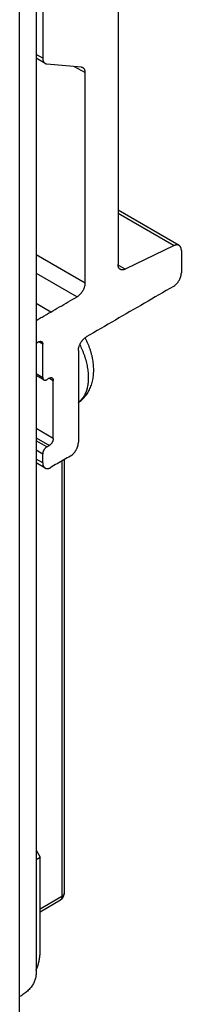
# Model space of a CAD drawing. Header units: inches. Extents: x 0 to 34, y 0 to 22.
# Tile 50 of 56: x 28.541 to 28.882, y 15.79 to 17.861. Entities that reach past the tile are written whole.
import ezdxf

# ---------------------------------------------------------------- set-up
doc = ezdxf.new("R2010")
doc.units = ezdxf.units.IN
doc.header["$LTSCALE"] = 1.87
doc.header["$MEASUREMENT"] = 0
doc.layers.get('0').update_dxf_attribs({"linetype": 'CONTINUOUS'})

msp = doc.modelspace()

# ---------------------------------------------------------------- linework, layer by layer
at = {"color": 7, "linetype": 'CONTINUOUS'}
for p, q in [((28.5757, 19.7214), (28.5757, 15.8544)), ((28.5411, 15.774), (28.5411, 19.7053)), ((28.5898, 18.5103), (28.5898, 17.7802)), ((28.5898, 17.7802), (28.5757, 17.7883)), ((28.5947, 17.7694), (28.5757, 17.7803)), ((28.5981, 17.7683), (28.6705, 17.7618)), ((28.656, 17.7631), (28.6789, 17.75)), ((28.8772, 17.3864), (28.7485, 17.4608)), ((28.7485, 17.4543), (28.8668, 17.386)), ((28.8668, 17.386), (28.7638, 17.3364)), ((28.6789, 17.3073), (28.5757, 17.3669)), ((28.7638, 17.3364), (28.7485, 17.3452)), ((28.5757, 17.3283), (28.6622, 17.2784)), ((28.6065, 17.2463), (28.5757, 17.2641)), ((28.5814, 17.1836), (28.5757, 17.1803)), ((28.5898, 17.1788), (28.5814, 17.1836)), ((28.5898, 17.1088), (28.5898, 17.1788)), ((28.5757, 17.117), (28.5898, 17.1088)), ((28.5922, 17.1034), (28.5757, 17.113)), ((28.6037, 17.1072), (28.6121, 17.1024)), ((28.6121, 16.9803), (28.5757, 17.0013)), ((28.5757, 16.982), (28.6037, 16.9658)), ((28.5981, 16.9626), (28.5757, 16.9756)), ((28.5757, 16.9563), (28.5898, 16.9481)), ((28.5898, 16.9289), (28.5757, 16.937)), ((28.5947, 16.9181), (28.5757, 16.929)), ((28.6302, 16.9329), (28.6302, 16.0168)), ((28.6348, 16.9356), (28.6348, 16.0232)), ((28.5757, 16.1143), (28.5842, 16.0995)), ((28.5757, 16.0946), (28.5842, 16.0995)), ((28.5842, 15.8986), (28.5842, 16.0995)), ((28.6302, 16.0168), (28.5842, 15.9902)), ((28.5842, 15.9849), (28.6269, 16.0096))]:
    msp.add_line(p, q, dxfattribs=at)
for points, knots in [([(28.7485, 17.8779), (28.7485, 17.8189), (28.7485, 17.7009), (28.7485, 17.5238), (28.7485, 17.4058), (28.7485, 17.3468)], [0, 0, 0, 0, 0.333329, 0.666664, 1, 1, 1, 1]), ([(28.5898, 17.7802), (28.5898, 17.7797), (28.5898, 17.7787), (28.59, 17.7772), (28.5903, 17.7759), (28.5906, 17.7746), (28.5911, 17.7734), (28.5917, 17.7723), (28.5924, 17.7714), (28.5931, 17.7705), (28.5939, 17.7699), (28.5944, 17.7695), (28.5947, 17.7694)], [0, 0, 0, 0, 0.122704, 0.240157, 0.352283, 0.459259, 0.561378, 0.659089, 0.753056, 0.844157, 0.93338, 1, 1, 1, 1]), ([(28.5947, 17.7694), (28.5948, 17.7693), (28.5952, 17.7691), (28.5959, 17.7688), (28.597, 17.7684), (28.5978, 17.7683), (28.5981, 17.7683)], [0, 0, 0, 0, 0.074257, 0.376614, 0.684063, 1, 1, 1, 1]), ([(28.6705, 17.7618), (28.6709, 17.7618), (28.6716, 17.7617), (28.6727, 17.7614), (28.6735, 17.761), (28.6739, 17.7608), (28.674, 17.7608)], [0, 0, 0, 0, 0.317137, 0.626351, 0.930431, 1, 1, 1, 1]), ([(28.674, 17.7608), (28.6742, 17.7606), (28.6748, 17.7603), (28.6756, 17.7596), (28.6763, 17.7587), (28.677, 17.7578), (28.6776, 17.7567), (28.678, 17.7555), (28.6784, 17.7542), (28.6787, 17.7528), (28.6788, 17.7514), (28.6789, 17.7504), (28.6789, 17.7499)], [0, 0, 0, 0, 0.068205, 0.157674, 0.249118, 0.343544, 0.441927, 0.544654, 0.651817, 0.763388, 0.879153, 1, 1, 1, 1]), ([(28.6789, 17.3073), (28.6789, 17.3565), (28.6789, 17.4549), (28.6789, 17.6024), (28.6789, 17.7008), (28.6789, 17.75)], [0, 0, 0, 0, 0.333329, 0.666662, 1, 1, 1, 1]), ([(28.8772, 17.3864), (28.877, 17.3865), (28.8766, 17.3868), (28.8757, 17.3871), (28.8745, 17.3874), (28.8733, 17.3876), (28.8721, 17.3875), (28.8708, 17.3874), (28.8695, 17.3871), (28.8681, 17.3866), (28.8672, 17.3862), (28.8668, 17.386)], [0, 0, 0, 0, 0.048442, 0.153075, 0.259932, 0.370354, 0.485013, 0.604555, 0.73025, 0.862177, 1, 1, 1, 1]), ([(28.8821, 17.3757), (28.8821, 17.3761), (28.8821, 17.3771), (28.8819, 17.3786), (28.8816, 17.38), (28.8812, 17.3813), (28.8807, 17.3825), (28.8801, 17.3836), (28.8794, 17.3846), (28.8786, 17.3854), (28.8779, 17.386), (28.8774, 17.3863), (28.8772, 17.3864)], [0, 0, 0, 0, 0.120786, 0.238999, 0.35289, 0.462067, 0.567122, 0.668129, 0.765172, 0.858972, 0.951065, 1, 1, 1, 1]), ([(28.8821, 17.3756), (28.8821, 17.3704), (28.8821, 17.3601), (28.8821, 17.3446), (28.8821, 17.3342), (28.8821, 17.3291)], [0, 0, 0, 0, 0.333295, 0.666632, 1, 1, 1, 1]), ([(28.7534, 17.336), (28.7532, 17.3361), (28.7527, 17.3364), (28.7519, 17.337), (28.7511, 17.3379), (28.7504, 17.3388), (28.7498, 17.34), (28.7493, 17.3412), (28.7489, 17.3425), (28.7487, 17.3439), (28.7485, 17.3453), (28.7485, 17.3463), (28.7485, 17.3468)], [0, 0, 0, 0, 0.049672, 0.141506, 0.235037, 0.331805, 0.43255, 0.537397, 0.646403, 0.759939, 0.877634, 1, 1, 1, 1]), ([(28.7638, 17.3364), (28.7633, 17.3362), (28.7624, 17.3358), (28.7611, 17.3354), (28.7597, 17.335), (28.7584, 17.3349), (28.7572, 17.3349), (28.756, 17.335), (28.7549, 17.3353), (28.754, 17.3356), (28.7535, 17.3359), (28.7534, 17.336)], [0, 0, 0, 0, 0.137983, 0.270049, 0.395863, 0.515512, 0.630272, 0.740792, 0.847749, 0.952501, 1, 1, 1, 1]), ([(28.8653, 17.3001), (28.8658, 17.3003), (28.8667, 17.3009), (28.868, 17.3019), (28.8694, 17.303), (28.8707, 17.3042), (28.872, 17.3055), (28.8733, 17.307), (28.8745, 17.3085), (28.8756, 17.3101), (28.8767, 17.3117), (28.8777, 17.3134), (28.8786, 17.3152), (28.8794, 17.317), (28.8801, 17.3188), (28.8807, 17.3206), (28.8812, 17.3224), (28.8816, 17.3241), (28.8819, 17.3258), (28.882, 17.3275), (28.8821, 17.3286), (28.8821, 17.3291)], [0, 0, 0, 0, 0.046925, 0.094297, 0.143887, 0.19543, 0.248749, 0.303517, 0.359218, 0.415351, 0.471959, 0.528786, 0.585422, 0.641595, 0.697343, 0.752149, 0.805476, 0.857039, 0.906752, 0.954312, 1, 1, 1, 1]), ([(28.6789, 17.3073), (28.6789, 17.3068), (28.6788, 17.3057), (28.6787, 17.3041), (28.6784, 17.3024), (28.678, 17.3006), (28.6775, 17.2988), (28.6769, 17.297), (28.6762, 17.2952), (28.6754, 17.2935), (28.6745, 17.2917), (28.6735, 17.29), (28.6724, 17.2884), (28.6713, 17.2868), (28.6701, 17.2853), (28.6688, 17.2838), (28.6675, 17.2825), (28.6662, 17.2813), (28.6649, 17.2802), (28.6635, 17.2792), (28.6626, 17.2787), (28.6621, 17.2784)], [0, 0, 0, 0, 0.044913, 0.092689, 0.142569, 0.194224, 0.247635, 0.30255, 0.358414, 0.414692, 0.471417, 0.528334, 0.585048, 0.641309, 0.697151, 0.752047, 0.805449, 0.857093, 0.906918, 0.954612, 1, 1, 1, 1]), ([(28.8654, 17.3001), (28.845, 17.2884), (28.8041, 17.2648), (28.7429, 17.2294), (28.7021, 17.2058), (28.6816, 17.194)], [0, 0, 0, 0, 0.333385, 0.666615, 1, 1, 1, 1]), ([(28.6065, 17.2463), (28.6127, 17.2498), (28.6251, 17.257), (28.6436, 17.2677), (28.656, 17.2748), (28.6622, 17.2784)], [0, 0, 0, 0, 0.334053, 0.66738, 1, 1, 1, 1]), ([(28.5757, 17.2285), (28.5769, 17.2292), (28.5811, 17.2316), (28.5914, 17.2376), (28.6005, 17.2428), (28.6065, 17.2463)], [0, 0, 0, 0, 0.117521, 0.41168, 1, 1, 1, 1]), ([(28.665, 17.1652), (28.665, 17.1657), (28.665, 17.1667), (28.6652, 17.1684), (28.6654, 17.1701), (28.6658, 17.1719), (28.6663, 17.1736), (28.6669, 17.1754), (28.6677, 17.1772), (28.6685, 17.179), (28.6694, 17.1808), (28.6704, 17.1825), (28.6714, 17.1841), (28.6726, 17.1857), (28.6738, 17.1872), (28.675, 17.1886), (28.6763, 17.19), (28.6776, 17.1912), (28.679, 17.1923), (28.6803, 17.1932), (28.6813, 17.1938), (28.6817, 17.1941)], [0, 0, 0, 0, 0.044355, 0.092167, 0.142061, 0.193686, 0.24707, 0.301971, 0.357823, 0.414086, 0.470794, 0.527671, 0.584316, 0.64049, 0.696235, 0.751044, 0.804404, 0.855987, 0.905615, 0.953028, 1, 1, 1, 1]), ([(28.6973, 17.1241), (28.6973, 17.1262), (28.6972, 17.1303), (28.6967, 17.1365), (28.6959, 17.1428), (28.6948, 17.1491), (28.6934, 17.1555), (28.6917, 17.1618), (28.6897, 17.168), (28.6875, 17.1742), (28.6851, 17.1802), (28.6824, 17.1862), (28.6804, 17.1902), (28.6793, 17.1923), (28.6792, 17.1924)], [0, 0, 0, 0, 0.086792, 0.174372, 0.262592, 0.35277, 0.444099, 0.535422, 0.626931, 0.7189, 0.810528, 0.901952, 0.993733, 1, 1, 1, 1]), ([(28.5814, 17.1836), (28.5817, 17.1837), (28.5822, 17.184), (28.583, 17.1843), (28.5838, 17.1846), (28.5846, 17.1847), (28.5854, 17.1847), (28.5861, 17.1847), (28.5867, 17.1845), (28.5871, 17.1843), (28.5873, 17.1842)], [0, 0, 0, 0, 0.148241, 0.289486, 0.423033, 0.548655, 0.667683, 0.781869, 0.892156, 1, 1, 1, 1]), ([(28.5873, 17.1842), (28.5875, 17.1841), (28.5879, 17.1838), (28.5884, 17.1833), (28.5888, 17.1827), (28.5892, 17.1821), (28.5894, 17.1813), (28.5896, 17.1805), (28.5898, 17.1797), (28.5898, 17.1791), (28.5898, 17.1788)], [0, 0, 0, 0, 0.107647, 0.217963, 0.332176, 0.451231, 0.576878, 0.710452, 0.851727, 1, 1, 1, 1]), ([(28.668, 17.1779), (28.6688, 17.1762), (28.6706, 17.1725), (28.673, 17.1668), (28.6754, 17.1607), (28.6776, 17.1547), (28.6795, 17.1487), (28.6812, 17.1426), (28.6826, 17.1367), (28.6838, 17.1308), (28.6847, 17.1249), (28.6853, 17.1192), (28.6857, 17.1136), (28.6858, 17.1099), (28.6858, 17.108)], [0, 0, 0, 0, 0.078473, 0.168445, 0.257666, 0.345955, 0.433142, 0.51906, 0.603553, 0.686476, 0.767695, 0.847089, 0.924554, 1, 1, 1, 1]), ([(28.6649, 17.1651), (28.6649, 17.1437), (28.6649, 17.1008), (28.665, 17.0365), (28.665, 16.9937), (28.665, 16.9723)], [0, 0, 0, 0, 0.333299, 0.666701, 1, 1, 1, 1]), ([(28.5898, 17.1089), (28.5898, 17.1086), (28.5898, 17.108), (28.5899, 17.1071), (28.5901, 17.1063), (28.5904, 17.1055), (28.5907, 17.1049), (28.5912, 17.1043), (28.5917, 17.1038), (28.592, 17.1036), (28.5922, 17.1034), (28.5922, 17.1034)], [0, 0, 0, 0, 0.149696, 0.289849, 0.422498, 0.547703, 0.666626, 0.780731, 0.890921, 0.998506, 1, 1, 1, 1]), ([(28.6037, 17.1072), (28.604, 17.1074), (28.6045, 17.1077), (28.6053, 17.108), (28.6061, 17.1082), (28.6069, 17.1084), (28.6076, 17.1084), (28.6083, 17.1083), (28.609, 17.1081), (28.6094, 17.1079), (28.6096, 17.1078)], [0, 0, 0, 0, 0.147093, 0.287616, 0.420969, 0.547264, 0.667167, 0.782116, 0.893119, 1, 1, 1, 1]), ([(28.6096, 17.1078), (28.6096, 17.1078), (28.6098, 17.1077), (28.6102, 17.1074), (28.6107, 17.107), (28.6111, 17.1064), (28.6114, 17.1057), (28.6117, 17.105), (28.6119, 17.1042), (28.612, 17.1033), (28.6121, 17.1027), (28.6121, 17.1024)], [0, 0, 0, 0, 0.00156, 0.109073, 0.21919, 0.33321, 0.452027, 0.577111, 0.709703, 0.849857, 1, 1, 1, 1]), ([(28.665, 17.0562), (28.665, 17.0563), (28.6664, 17.0572), (28.6689, 17.059), (28.6724, 17.0619), (28.6758, 17.0651), (28.6789, 17.0686), (28.6819, 17.0724), (28.6846, 17.0764), (28.6872, 17.0807), (28.6894, 17.0852), (28.6915, 17.0901), (28.6932, 17.0952), (28.6947, 17.1006), (28.6959, 17.1062), (28.6967, 17.112), (28.6972, 17.118), (28.6973, 17.1221), (28.6973, 17.1241)], [0, 0, 0, 0, 0.003527, 0.061367, 0.119729, 0.178688, 0.238378, 0.29927, 0.36108, 0.424588, 0.489681, 0.556412, 0.625294, 0.696384, 0.769493, 0.844584, 0.921502, 1, 1, 1, 1]), ([(28.6858, 17.108), (28.6858, 17.1063), (28.6857, 17.1028), (28.6853, 17.0976), (28.6847, 17.0926), (28.6838, 17.0878), (28.6826, 17.0833), (28.6812, 17.0789), (28.6795, 17.0748), (28.6776, 17.071), (28.6755, 17.0674), (28.6731, 17.0641), (28.6705, 17.0611), (28.6678, 17.0585), (28.6659, 17.057), (28.665, 17.0563)], [0, 0, 0, 0, 0.092233, 0.181782, 0.268619, 0.352747, 0.434204, 0.513069, 0.589463, 0.663551, 0.735544, 0.805701, 0.874324, 0.941755, 1, 1, 1, 1]), ([(28.5922, 17.1034), (28.5924, 17.1033), (28.5928, 17.1031), (28.5935, 17.1029), (28.5942, 17.1029), (28.595, 17.1029), (28.5957, 17.103), (28.5965, 17.1033), (28.5973, 17.1036), (28.5979, 17.1039), (28.5981, 17.104)], [0, 0, 0, 0, 0.106937, 0.217933, 0.332878, 0.452775, 0.579063, 0.712406, 0.852918, 1, 1, 1, 1]), ([(28.6037, 17.1072), (28.6031, 17.1069), (28.6019, 17.1062), (28.6, 17.1051), (28.5988, 17.1044), (28.5981, 17.104)], [0, 0, 0, 0, 0.333172, 0.666807, 1, 1, 1, 1]), ([(28.6121, 16.9803), (28.6121, 16.9938), (28.6121, 17.021), (28.6121, 17.0617), (28.6121, 17.0888), (28.6121, 17.1024)], [0, 0, 0, 0, 0.333318, 0.666652, 1, 1, 1, 1]), ([(28.5981, 16.9626), (28.5988, 16.9629), (28.6, 16.9637), (28.6018, 16.9647), (28.6031, 16.9654), (28.6037, 16.9658)], [0, 0, 0, 0, 0.333114, 0.666899, 1, 1, 1, 1]), ([(28.6121, 16.9802), (28.6121, 16.9799), (28.612, 16.9793), (28.6119, 16.9783), (28.6117, 16.9773), (28.6114, 16.9762), (28.6111, 16.9751), (28.6107, 16.9741), (28.6102, 16.973), (28.6096, 16.972), (28.609, 16.971), (28.6084, 16.9701), (28.6076, 16.9692), (28.6069, 16.9684), (28.6061, 16.9676), (28.6053, 16.9669), (28.6045, 16.9663), (28.604, 16.966), (28.6037, 16.9658)], [0, 0, 0, 0, 0.054101, 0.112105, 0.172639, 0.235396, 0.299879, 0.365874, 0.432685, 0.499586, 0.566497, 0.633316, 0.699301, 0.763736, 0.826427, 0.886992, 0.945088, 1, 1, 1, 1]), ([(28.6482, 16.9433), (28.6487, 16.9436), (28.6496, 16.9442), (28.651, 16.9451), (28.6523, 16.9462), (28.6536, 16.9474), (28.6549, 16.9487), (28.6562, 16.9502), (28.6574, 16.9517), (28.6585, 16.9533), (28.6596, 16.9549), (28.6605, 16.9566), (28.6614, 16.9584), (28.6623, 16.9601), (28.663, 16.9619), (28.6636, 16.9637), (28.6641, 16.9655), (28.6645, 16.9673), (28.6647, 16.969), (28.6649, 16.9706), (28.6649, 16.9717), (28.6649, 16.9722)], [0, 0, 0, 0, 0.045262, 0.092997, 0.142855, 0.194519, 0.247942, 0.302861, 0.358731, 0.415017, 0.471753, 0.528695, 0.585453, 0.641773, 0.697683, 0.752641, 0.806081, 0.857769, 0.907736, 0.955631, 1, 1, 1, 1]), ([(28.5981, 16.9626), (28.5979, 16.9624), (28.5973, 16.9621), (28.5965, 16.9615), (28.5957, 16.9608), (28.5949, 16.96), (28.5942, 16.9592), (28.5935, 16.9583), (28.5928, 16.9573), (28.5922, 16.9564), (28.5917, 16.9553), (28.5912, 16.9543), (28.5908, 16.9532), (28.5904, 16.9522), (28.5901, 16.9511), (28.5899, 16.9501), (28.5898, 16.9491), (28.5898, 16.9485), (28.5898, 16.9482)], [0, 0, 0, 0, 0.05494, 0.113065, 0.173661, 0.236385, 0.300859, 0.366882, 0.43374, 0.500683, 0.567612, 0.634454, 0.700489, 0.765032, 0.827854, 0.888392, 0.946349, 1, 1, 1, 1]), ([(28.5898, 16.9289), (28.5898, 16.931), (28.5898, 16.9353), (28.5898, 16.9417), (28.5898, 16.946), (28.5898, 16.9481)], [0, 0, 0, 0, 0.333505, 0.666784, 1, 1, 1, 1]), ([(28.6482, 16.9433), (28.6436, 16.9406), (28.6343, 16.9353), (28.6204, 16.9273), (28.6111, 16.9219), (28.6065, 16.9192)], [0, 0, 0, 0, 0.333325, 0.666657, 1, 1, 1, 1]), ([(28.5898, 16.9289), (28.5898, 16.9284), (28.5898, 16.9274), (28.59, 16.9259), (28.5903, 16.9245), (28.5906, 16.9232), (28.5911, 16.922), (28.5918, 16.9209), (28.5925, 16.9199), (28.5933, 16.9191), (28.594, 16.9185), (28.5945, 16.9182), (28.5947, 16.9181)], [0, 0, 0, 0, 0.123121, 0.240964, 0.354787, 0.464163, 0.569356, 0.670558, 0.767884, 0.861831, 0.954017, 1, 1, 1, 1]), ([(28.5947, 16.9181), (28.5949, 16.918), (28.5954, 16.9177), (28.5963, 16.9173), (28.5974, 16.9171), (28.5986, 16.9169), (28.5999, 16.917), (28.6012, 16.9171), (28.6025, 16.9175), (28.6039, 16.9179), (28.6052, 16.9185), (28.6061, 16.919), (28.6065, 16.9192)], [0, 0, 0, 0, 0.045749, 0.13808, 0.232175, 0.329654, 0.431, 0.536301, 0.645791, 0.759866, 0.878073, 1, 1, 1, 1]), ([(28.6269, 16.0096), (28.6273, 16.0098), (28.628, 16.0103), (28.6291, 16.011), (28.63, 16.0119), (28.6308, 16.0127), (28.6316, 16.0136), (28.6322, 16.0146), (28.6328, 16.0155), (28.6333, 16.0165), (28.6338, 16.0175), (28.6341, 16.0186), (28.6344, 16.0197), (28.6346, 16.0208), (28.6348, 16.022), (28.6348, 16.0228), (28.6348, 16.0232)], [0, 0, 0, 0, 0.079968, 0.158625, 0.23434, 0.306604, 0.377236, 0.446596, 0.514687, 0.581947, 0.648833, 0.716052, 0.784027, 0.852263, 0.923494, 1, 1, 1, 1]), ([(28.6302, 16.0168), (28.6302, 16.0164), (28.6302, 16.0156), (28.63, 16.0145), (28.6298, 16.0135), (28.6295, 16.0126), (28.629, 16.0117), (28.6285, 16.011), (28.628, 16.0103), (28.6274, 16.0099), (28.6271, 16.0096), (28.6269, 16.0096)], [0, 0, 0, 0, 0.140079, 0.273331, 0.399767, 0.519651, 0.633535, 0.742282, 0.847066, 0.949342, 1, 1, 1, 1]), ([(28.6348, 16.0228), (28.6348, 16.0225), (28.6347, 16.0219), (28.6344, 16.0211), (28.634, 16.0203), (28.6335, 16.0195), (28.6328, 16.0188), (28.632, 16.018), (28.6312, 16.0174), (28.6305, 16.017), (28.6302, 16.0168)], [0, 0, 0, 0, 0.107712, 0.218093, 0.332647, 0.452613, 0.578898, 0.712083, 0.852447, 1, 1, 1, 1]), ([(28.5757, 15.8618), (28.5758, 15.8621), (28.5765, 15.8637), (28.5777, 15.8667), (28.5792, 15.8708), (28.5805, 15.8749), (28.5817, 15.879), (28.5826, 15.883), (28.5833, 15.887), (28.5838, 15.891), (28.5842, 15.8948), (28.5842, 15.8974), (28.5842, 15.8986)], [0, 0, 0, 0, 0.021886, 0.138528, 0.253758, 0.367414, 0.47914, 0.588614, 0.695713, 0.800036, 0.901562, 1, 1, 1, 1]), ([(28.5757, 15.8544), (28.5757, 15.8531), (28.5755, 15.8506), (28.575, 15.8467), (28.5741, 15.8429), (28.5728, 15.8392), (28.5711, 15.8355), (28.5691, 15.8318), (28.5667, 15.8282), (28.564, 15.8247), (28.5609, 15.8213), (28.5576, 15.818), (28.5539, 15.8149), (28.5499, 15.8118), (28.5456, 15.8089), (28.5426, 15.8071), (28.5411, 15.8062)], [0, 0, 0, 0, 0.061607, 0.123614, 0.186349, 0.250229, 0.315498, 0.382511, 0.451452, 0.522541, 0.595948, 0.671729, 0.750041, 0.830826, 0.914176, 1, 1, 1, 1])]:
    msp.add_open_spline(points, degree=3, knots=knots, dxfattribs=at)
msp.add_open_spline([(28.6348, 16.0232), (28.6348, 16.0231), (28.6348, 16.0229), (28.6348, 16.0228)], degree=3, dxfattribs=at)

doc.saveas('drawing.dxf')
